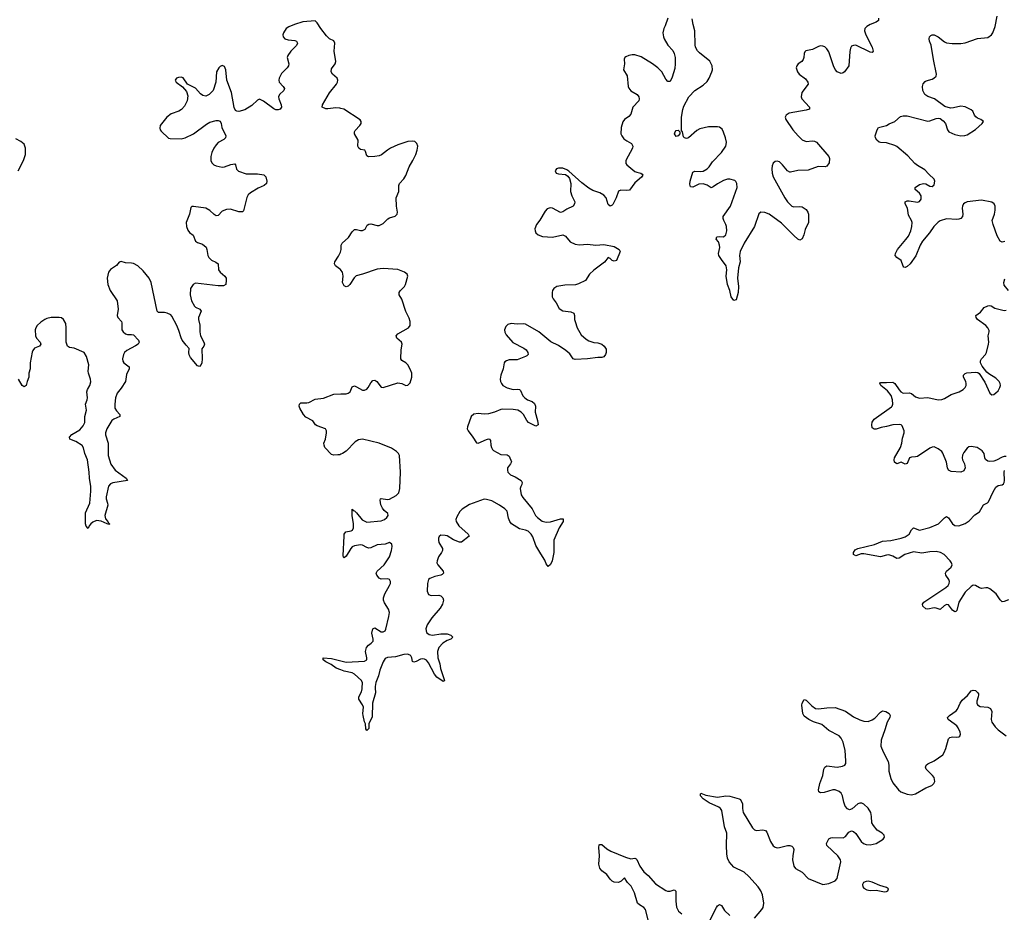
# Model space of a CAD drawing. Header units: inches. Extents: x 1694897 to 1849880, y 907231 to 1017944.
# Tile 96 of 171: x 1816886 to 1826431, y 937822 to 946477. Entities that reach past the tile are written whole.
import ezdxf

# ---------------------------------------------------------------- set-up
doc = ezdxf.new("R2010")
doc.units = ezdxf.units.IN
doc.header["$MEASUREMENT"] = 0
for name, color, linetype in [('B8914', 7, 'Continuous'), ('B8923', 7, 'Continuous'), ('B8924', 7, 'Continuous')]:
    doc.layers.add(name, color=color, linetype=linetype)

msp = doc.modelspace()

# ---------------------------------------------------------------- linework, layer by layer
at = {"layer": 'B8914', "color": 6, "elevation": 700}
for points in [[(1820000, 945617), (1819990, 945619.6), (1819950, 945623.2), (1819871.7, 945611.7), (1819852.7, 945612.7), (1819818.8, 945630), (1819820.9, 945650), (1819890, 945768.4), (1819955.9, 945850), (1819965.7, 945870), (1819968.4, 945890), (1819962.2, 945910), (1819919.8, 945950), (1819905.4, 945970), (1819910, 945999.5), (1819943.5, 946050), (1819949.8, 946070), (1819935.8, 946170), (1819939.8, 946250), (1819932.4, 946272.4), (1819890, 946292.5), (1819859.6, 946319.6), (1819804.1, 946390), (1819770, 946447.1), (1819750, 946465.4), (1819630, 946457.1), (1819548.9, 946431.1), (1819493.5, 946406.5), (1819470.3, 946390), (1819442.2, 946350), (1819437.4, 946330), (1819439.7, 946310), (1819457.4, 946290), (1819490, 946280.6), (1819554.6, 946274.6), (1819568.3, 946268.4), (1819577.4, 946250), (1819570, 946226.6), (1819515.4, 946170), (1819485.1, 946130), (1819477.8, 946110), (1819493.4, 946050), (1819491.5, 946028.5), (1819479.6, 946010), (1819423.9, 945956.1), (1819400.2, 945910), (1819397.8, 945890), (1819402.2, 945870), (1819441.3, 945830), (1819452.3, 945810), (1819445.2, 945790), (1819402.9, 945750), (1819395.3, 945730), (1819396.8, 945710), (1819421.6, 945650), (1819422.8, 945630), (1819410, 945609.8), (1819390, 945602.9), (1819370, 945604.2), (1819350, 945611.8), (1819250, 945685.5), (1819210, 945705), (1819190, 945697.3), (1819136, 945644), (1819070, 945603.7), (1819010, 945585.8), (1818990, 945588.7), (1818977.6, 945597.6), (1818963.7, 945623.7), (1818939.4, 945770), (1818895, 945890), (1818883.5, 945990), (1818870, 946022.9), (1818850, 946031.5), (1818830, 946024.2), (1818815.8, 946010), (1818793.8, 945970), (1818788.3, 945870), (1818760.9, 945790), (1818722.9, 945750), (1818690, 945733.9), (1818660.6, 945740.6), (1818637.8, 945757.8), (1818590, 945811.8), (1818513, 945853), (1818470, 945911.5), (1818450, 945918.4), (1818423.9, 945916.1), (1818406, 945910), (1818392.4, 945890), (1818403.7, 945870), (1818464.2, 945824.2), (1818501.6, 945781.6), (1818516.9, 945736.9), (1818508.4, 945690), (1818482.7, 945637.3), (1818454.5, 945605.5), (1818429.7, 945590.3), (1818354.8, 945565.2), (1818313, 945530), (1818248.3, 945450), (1818244.1, 945424.1), (1818246.9, 945410), (1818256.8, 945396.8), (1818329.5, 945329.5), (1818343.6, 945323.6), (1818450, 945322.7), (1818490, 945332.5), (1818570, 945370.1), (1818695.9, 945464.1), (1818730, 945484.1), (1818790, 945499.7), (1818810, 945500.2), (1818830, 945491.7), (1818839, 945470), (1818844.7, 945430), (1818883.9, 945350), (1818881.4, 945330), (1818865, 945315), (1818810, 945285), (1818790, 945263.4), (1818769.1, 945230), (1818749.6, 945190), (1818738.1, 945150), (1818739.8, 945110), (1818750, 945089.1), (1818769.1, 945070), (1818790, 945059.5), (1818850, 945048.2), (1818871.2, 945048.8), (1818931.9, 945071.9), (1818970, 945077.7), (1818978.9, 945070), (1818988.3, 945028.3), (1819007.2, 945007.2), (1819082.9, 944982.9), (1819190, 944981.7), (1819251.3, 944971.3), (1819272.5, 944952.5), (1819280.9, 944910), (1819277.7, 944890), (1819256.2, 944870), (1819196.8, 944843.2), (1819122.1, 944797.9), (1819101.3, 944778.7), (1819087.8, 944752.2), (1819056.3, 944623.7), (1819047.3, 944612.7), (1819010, 944614.4), (1818930, 944638.2), (1818890, 944636.7), (1818850, 944620.2), (1818810, 944577.4), (1818790, 944573.5), (1818770, 944586.4), (1818730, 944627.5), (1818690, 944648.7), (1818570, 944665.4), (1818554.9, 944665.1), (1818544.8, 944655.2), (1818533.2, 944590), (1818498.4, 944510), (1818501.5, 944470), (1818515.8, 944435.8), (1818533.1, 944413.1), (1818568.4, 944388.4), (1818588.6, 944328.6), (1818610, 944316.1), (1818659, 944299), (1818692.9, 944270), (1818701.5, 944250), (1818709.2, 944190.8), (1818719.8, 944170), (1818743.7, 944143.7), (1818785.8, 944125.8), (1818808.9, 944110), (1818814, 944050), (1818828.2, 944030), (1818875, 943990), (1818886.2, 943970), (1818888, 943950), (1818884, 943910), (1818862.2, 943897.8), (1818810, 943896.7), (1818590, 943922.1), (1818567.2, 943910), (1818541.6, 943870), (1818537, 943810), (1818551.2, 943750), (1818580.1, 943700.1), (1818591.2, 943690), (1818631.9, 943670), (1818644.8, 943650), (1818620.4, 943590), (1818619.3, 943570), (1818633.3, 943513.3), (1818630.6, 943450), (1818638.7, 943410), (1818672.1, 943350), (1818676.9, 943330), (1818670.3, 943310), (1818653.1, 943286.9), (1818655.6, 943190), (1818652.1, 943150), (1818646.1, 943133.9), (1818630, 943114), (1818610, 943121.7), (1818542.2, 943202.2), (1818527.2, 943227.2), (1818524.7, 943250), (1818529.8, 943290), (1818500, 943320), (1818461.3, 943370), (1818450.5, 943390.5), (1818430, 943462.8), (1818410, 943512.4), (1818361.6, 943601.6), (1818350, 943613.9), (1818316, 943630), (1818290, 943636.5), (1818230, 943638.5), (1818218.1, 943650), (1818161.5, 943930), (1818142.2, 943970), (1818083.2, 944043.2), (1818030, 944091.1), (1817990, 944112.3), (1817970, 944116.8), (1817910, 944117.6), (1817870, 944131.3), (1817850, 944125.1), (1817825.8, 944094.2), (1817764.6, 944055.4), (1817745.6, 944030), (1817733.7, 943970), (1817741.3, 943910), (1817761.7, 943850), (1817829.3, 943749.3), (1817840.7, 943670), (1817830.6, 943610), (1817838.1, 943590), (1817871.2, 943551.2), (1817876.6, 943536.6), (1817875.6, 943470), (1817888.2, 943450), (1817912.1, 943432.1), (1817930, 943425.4), (1817970, 943424.7), (1817990, 943419.8), (1818036.6, 943370), (1818044.4, 943350), (1818033.1, 943330), (1818010, 943314.1), (1817924.8, 943270), (1817902.6, 943250), (1817890.7, 943230), (1817883.9, 943190), (1817886.7, 943166.7), (1817895.1, 943150), (1817947, 943110), (1817946.7, 943090), (1817921.9, 943038.1), (1817912.9, 942970), (1817870, 942902.8), (1817830, 942855), (1817813.2, 942810), (1817806.7, 942750), (1817809.3, 942710), (1817823.6, 942683.6), (1817855.2, 942650), (1817857.4, 942630), (1817797.6, 942602.4), (1817780.6, 942590), (1817730, 942508.2), (1817717, 942470), (1817718.1, 942450), (1817742.1, 942370), (1817742.8, 942250), (1817770, 942166.5), (1817810, 942109.3), (1817918.9, 942030), (1817930.4, 942010), (1817790, 941986.6), (1817765.1, 941974.9), (1817746.4, 941953.6), (1817723.7, 941850), (1817723.8, 941830), (1817737.9, 941790), (1817740.1, 941770), (1817711.6, 941670), (1817717.9, 941637.9), (1817740.3, 941610), (1817742, 941602), (1817757, 941590), (1817755.8, 941584.2), (1817750, 941581.6), (1817732.9, 941587.1), (1817674.2, 941614.2), (1817630, 941619.6), (1817595.5, 941604.5), (1817576.8, 941590), (1817559.7, 941570), (1817550, 941543.7), (1817530, 941564.7), (1817523.7, 941590), (1817525.4, 941694.6), (1817564.7, 941790), (1817575.4, 941904.6), (1817574.9, 941950), (1817562.4, 942030), (1817560.1, 942090), (1817542.5, 942210), (1817518.2, 942270), (1817505.1, 942325.1), (1817490, 942348.3), (1817430, 942385.8), (1817372.9, 942410), (1817369.2, 942429.2), (1817390, 942456.3), (1817470, 942501.2), (1817501.8, 942538.2), (1817516.1, 942570), (1817516.2, 942630), (1817533.6, 942690), (1817524.2, 942750), (1817540.3, 942790), (1817543.4, 942810), (1817537.5, 942870), (1817542.4, 942890), (1817566.2, 942930), (1817574.8, 942965.2), (1817572.9, 942990), (1817552.3, 943050), (1817550.3, 943070), (1817556.7, 943130), (1817532.8, 943210), (1817510, 943249.8), (1817413.4, 943293.4), (1817370, 943298), (1817348.7, 943310), (1817336, 943350), (1817336.3, 943490), (1817331.8, 943530), (1817310, 943569.8), (1817290, 943585.6), (1817270, 943589.8), (1817190, 943590.7), (1817150, 943579.8), (1817128.9, 943571.1), (1817090, 943544.8), (1817054.2, 943510), (1817041.6, 943490), (1817037.5, 943470), (1817039, 943410), (1817047.5, 943390), (1817085.1, 943350), (1817090.7, 943330), (1817076.5, 943310), (1817029.5, 943290.5), (1817012.7, 943270), (1817006, 943254), (1816987.9, 943150), (1816988.2, 943091.8), (1816975.9, 943050), (1816975.3, 943010), (1816958.3, 942970), (1816948.6, 942931.4), (1816930, 942916.8), (1816910, 942930.7), (1816875.1, 942990)], [(1816871.5, 945010), (1816922.6, 945110), (1816943.2, 945170), (1816943.7, 945230), (1816928.9, 945270), (1816896.7, 945296.7), (1816850, 945322.5)], [(1820000, 944047.1), (1819997.6, 944050), (1819947.6, 944090), (1819938.7, 944110), (1819941.5, 944130), (1819977.6, 944182.4), (1819997.3, 944222.7), (1820000, 944235.1)], [(1820000, 942263.1), (1819990, 942258.9), (1819970, 942256.1), (1819930, 942254.3), (1819910, 942259.8), (1819845.4, 942330), (1819836.2, 942350), (1819835.8, 942370), (1819850.5, 942409.5), (1819861.6, 942470), (1819861, 942490), (1819850.8, 942510), (1819770, 942538.4), (1819754.7, 942550), (1819727.9, 942587.9), (1819661.3, 942621.3), (1819637.1, 942650), (1819601.8, 942710), (1819595.7, 942730), (1819598.7, 942750), (1819610, 942761.3), (1819670, 942760.6), (1819690, 942765.4), (1819750, 942797.6), (1819830, 942806.8), (1819930, 942845.1), (1820000, 942848)], [(1820000, 940171.6), (1819952.2, 940190), (1819906, 940226), (1819852.6, 940250), (1819828.2, 940270), (1819828, 940290), (1819910, 940284.1), (1820000, 940259.9)]]:
    msp.add_lwpolyline(points, dxfattribs=at)
at = {"layer": 'B8923', "color": 6, "elevation": 700}
for points in [[(1820332.5, 940000), (1820333.7, 939950), (1820306.1, 939850), (1820304, 939716), (1820270.1, 939650), (1820270, 939602.7), (1820250, 939585.6), (1820242.2, 939602.3), (1820239.1, 939650), (1820230, 939669.4), (1820216.1, 939730), (1820213.7, 939750), (1820218.8, 939810), (1820210, 939834.8), (1820173.6, 939890), (1820172.4, 939910), (1820199.1, 939960.9), (1820205.8, 939990), (1820206.2, 940000)], [(1824010, 937764.6), (1824081.1, 937850), (1824093, 937870), (1824100.6, 937910), (1824086.9, 937990), (1824070.5, 938030), (1824044.7, 938070), (1823955, 938170), (1823908.6, 938210), (1823810, 938259.2), (1823764.5, 938310), (1823747.4, 938347.4), (1823742.2, 938390), (1823738, 938470), (1823740.5, 938590), (1823718.7, 938650), (1823692, 938810), (1823678.4, 938830), (1823662.8, 938842.8), (1823570, 938884.5), (1823510, 938921.2), (1823486.2, 938950), (1823484.2, 938970), (1823490, 938977.1), (1823536.8, 938956.8), (1823650, 938937.5), (1823730, 938950.7), (1823770, 938947.4), (1823861.9, 938921.9), (1823874.4, 938914.4), (1823893.7, 938873.7), (1823891.3, 938830), (1823899.8, 938790), (1823990, 938640.8), (1824010, 938621.5), (1824030, 938615.8), (1824090, 938623.2), (1824116.4, 938616.4), (1824130, 938600.5), (1824162.7, 938510), (1824190, 938468), (1824210, 938454.2), (1824230, 938448.7), (1824250, 938449.4), (1824330, 938470.1), (1824350, 938470.1), (1824370, 938462.7), (1824384.5, 938450), (1824390.8, 938430), (1824379.8, 938370), (1824377.7, 938330), (1824389.2, 938270), (1824407.8, 938247.8), (1824471.3, 938211.3), (1824528.8, 938148.8), (1824670, 938092.6), (1824730, 938100.9), (1824792.4, 938127.6), (1824810.6, 938149.4), (1824814.9, 938165.1), (1824845.3, 938310), (1824844.2, 938330), (1824817.8, 938370), (1824711.4, 938470), (1824707.9, 938490), (1824730, 938534.8), (1824750, 938544.7), (1824770, 938546.9), (1824870, 938543), (1824890, 938557.1), (1824922.5, 938597.5), (1824950, 938611.5), (1824970, 938605.3), (1824990, 938587.1), (1825043.2, 938510), (1825065.3, 938490), (1825090, 938478.8), (1825130, 938475.2), (1825187.3, 938490), (1825255.6, 938530), (1825267.8, 938550), (1825265.6, 938570), (1825247, 938590), (1825199.6, 938619.6), (1825162.2, 938662.2), (1825147.7, 938690), (1825144.8, 938750), (1825135.7, 938790), (1825110, 938831.2), (1825070, 938870.6), (1825050, 938879.1), (1825030, 938880.2), (1825010, 938873), (1824955.3, 938824.7), (1824930, 938816.3), (1824910, 938824.3), (1824889.6, 938849.6), (1824873.8, 938890), (1824863.2, 938950), (1824850, 938977), (1824830, 938994.8), (1824790, 939008.8), (1824770, 939010.4), (1824684, 938984), (1824650, 938981.5), (1824631.5, 938990), (1824629.8, 939010), (1824642.4, 939070), (1824673.1, 939150), (1824682.2, 939210), (1824689.9, 939230.1), (1824710, 939240.7), (1824810, 939228.6), (1824860.7, 939239.3), (1824885.4, 939250), (1824893.6, 939266.4), (1824895.9, 939290), (1824887.7, 939390), (1824870, 939471.7), (1824850.8, 939510.8), (1824830, 939534.5), (1824730, 939584.5), (1824662.9, 939642.9), (1824580.3, 939670), (1824535.5, 939690), (1824490, 939722.3), (1824478.1, 939750), (1824468.1, 939830), (1824470, 939850.8), (1824490, 939884), (1824510, 939879.1), (1824563.9, 939823.9), (1824599.6, 939799.6), (1824630, 939794.3), (1824710, 939805.9), (1824790, 939807.1), (1824890, 939773.8), (1824970, 939716.1), (1825030, 939687.6), (1825070, 939675), (1825110, 939673.3), (1825150, 939688), (1825174.1, 939705.9), (1825230, 939763.9), (1825250, 939774), (1825280.7, 939770), (1825314.9, 939750), (1825325.7, 939730), (1825319.7, 939710), (1825295.1, 939664.9), (1825274, 939590), (1825235.9, 939490), (1825234.4, 939434.4), (1825257.4, 939377.4), (1825305.4, 939285.4), (1825311.9, 939250), (1825311, 939189), (1825330, 939119.3), (1825350, 939077), (1825404.4, 939010), (1825427.6, 938990), (1825490, 938966.8), (1825530, 938961.6), (1825570, 938970.8), (1825669.9, 939030.1), (1825727.8, 939052.2), (1825747.2, 939070), (1825755.8, 939090), (1825750.7, 939130), (1825736, 939150), (1825674.7, 939210), (1825666.4, 939230), (1825672.2, 939247.8), (1825690, 939261.6), (1825750, 939289.6), (1825833.8, 939350), (1825848.6, 939371.4), (1825864.6, 939410), (1825890, 939502.4), (1825902.6, 939517.4), (1825930, 939524.3), (1825970, 939519.2), (1825990, 939523.1), (1825998, 939530), (1826005.6, 939550), (1826003.4, 939570), (1825984.7, 939610), (1825970, 939629), (1825944.6, 939650), (1825886.6, 939690), (1825879.3, 939710), (1825898.4, 939730), (1825964, 939776), (1825976.1, 939790), (1826002.5, 939850), (1826022, 939878), (1826075.5, 939924.5), (1826110, 939968.1), (1826130, 939976.2), (1826151.5, 939971.5), (1826172.3, 939952.3), (1826179, 939939), (1826181.6, 939930), (1826177.6, 939910), (1826163.5, 939870), (1826164.2, 939850), (1826172.1, 939832.1), (1826196.1, 939816.1), (1826270, 939812.3), (1826296.9, 939796.9), (1826309.6, 939769.6), (1826303.5, 939690), (1826310, 939664.4), (1826341.2, 939621.2), (1826370, 939591.7), (1826450, 939531.8)], [(1822989.6, 937710), (1822953.5, 937850), (1822935.7, 937870), (1822893.1, 937893.1), (1822875.5, 937910), (1822847, 938010), (1822814.9, 938074.9), (1822778.7, 938110), (1822750, 938155.1), (1822716.4, 938123.6), (1822690, 938111.8), (1822650, 938113.8), (1822630, 938124.7), (1822610, 938144.2), (1822578.2, 938190), (1822530, 938225.2), (1822510, 938248.9), (1822501.1, 938290), (1822506.4, 938370), (1822500.9, 938450), (1822504.6, 938475.4), (1822510, 938480.5), (1822530, 938480.3), (1822578.6, 938438.6), (1822615.2, 938415.2), (1822757, 938357), (1822810, 938341.7), (1822850, 938347.1), (1822862, 938342), (1822870, 938334.4), (1822898.1, 938270), (1822934.8, 938214.8), (1822978.6, 938178.6), (1823050, 938098.2), (1823150, 938032.2), (1823166.5, 938026.5), (1823190, 938026.9), (1823230, 938041), (1823238.1, 938038.1), (1823247, 938027), (1823245.2, 937930), (1823252.6, 937872.6), (1823272.3, 937832.3), (1823305.7, 937805.7)], [(1823579.8, 937750), (1823641.8, 937870), (1823650, 937883.2), (1823670, 937896.6), (1823690, 937886.7), (1823718, 937838), (1823769, 937790)]]:
    msp.add_lwpolyline(points, dxfattribs=at)
msp.add_lwpolyline([(1825110, 938122.6), (1825090, 938121.1), (1825065.3, 938110), (1825057.3, 938090), (1825060.3, 938070), (1825070, 938055.8), (1825098.3, 938038.3), (1825130, 938032.4), (1825190, 938036.5), (1825270, 938019.5), (1825290, 938023.7), (1825300.9, 938030), (1825309.4, 938050), (1825290, 938063.6), (1825222.6, 938082.6), (1825150, 938113.3)], close=True, dxfattribs=at)
at = {"layer": 'B8924', "color": 6, "elevation": 700}
for points in [[(1823168.3, 946491.7), (1823143.6, 946416.4), (1823128.9, 946390), (1823121.3, 946350), (1823125.6, 946310), (1823132.4, 946290), (1823170, 946230.3), (1823216.5, 946176.5), (1823229.6, 946149.6), (1823238.9, 946110), (1823240.1, 946050), (1823235.3, 946004.7), (1823210, 945919.3), (1823190, 945876.2), (1823170, 945876.3), (1823150, 945900.5), (1823109.8, 945970), (1823072.8, 946010), (1823019.3, 946050), (1822910, 946116.8), (1822850, 946137.3), (1822823.4, 946136.6), (1822790.4, 946129.6), (1822763, 946117), (1822750.6, 946109.4), (1822745.1, 946094.9), (1822747.4, 946050), (1822740.4, 945990), (1822773.7, 945933.7), (1822785.4, 945830), (1822791.7, 945811.7), (1822810, 945786.7), (1822871.8, 945750), (1822886.3, 945730), (1822890.3, 945710), (1822886.3, 945690), (1822830.7, 945629.3), (1822810, 945561), (1822790, 945539), (1822750, 945507.8), (1822733.4, 945486.6), (1822716.3, 945430), (1822714.5, 945370), (1822722.2, 945350), (1822742.8, 945322.8), (1822770, 945301.2), (1822816.1, 945276.1), (1822828.9, 945250), (1822827.2, 945230), (1822763.2, 945110), (1822760.3, 945090), (1822763.4, 945083.4), (1822770.4, 945070), (1822850, 945006.3), (1822870, 944997.3), (1822906, 944990), (1822919.9, 944979.9), (1822926.4, 944970), (1822914, 944950), (1822850, 944896.4), (1822796.1, 944823.9), (1822770, 944819.4), (1822714.8, 944825.2), (1822690, 944812.8), (1822668.3, 944750), (1822634.8, 944685.2), (1822630, 944678.5), (1822610, 944669.1), (1822590, 944684.2), (1822571.1, 944750), (1822550, 944774.1), (1822510, 944797.7), (1822441.3, 944821.3), (1822403.3, 944843.3), (1822335.9, 944895.9), (1822210, 945009.6), (1822190, 945022), (1822150, 945036.4), (1822110, 945036.3), (1822090, 945031.2), (1822075.5, 945010), (1822085.5, 944990), (1822110, 944980.9), (1822175.5, 944975.5), (1822199.8, 944959.8), (1822217.3, 944937.3), (1822230.2, 944890), (1822227, 944810), (1822238.7, 944770), (1822266.4, 944710), (1822265.7, 944690), (1822250, 944668.8), (1822190, 944639), (1822150, 944612.5), (1822130, 944608.4), (1822050, 944649.2), (1822028.3, 944651.6), (1821998.4, 944641.6), (1821978.5, 944621.5), (1821928.2, 944531.8), (1821895.8, 944490), (1821881.2, 944450), (1821882, 944430), (1821890, 944408.5), (1821912.7, 944390), (1821953.9, 944373.9), (1822050, 944367.9), (1822150, 944391.2), (1822178.1, 944378.1), (1822223.6, 944323.6), (1822270, 944298.8), (1822312.7, 944292.7), (1822390, 944301.2), (1822470, 944290.1), (1822550, 944298), (1822650, 944276), (1822697.8, 944250), (1822705.5, 944230), (1822670, 944143), (1822650, 944135.3), (1822630, 944143.1), (1822610, 944161.4), (1822590, 944171.5), (1822555.7, 944124.3), (1822450, 944047.2), (1822409.7, 944010.3), (1822370, 943949.4), (1822303.3, 943916.7), (1822272.6, 943907.4), (1822170, 943903.2), (1822091.3, 943888.7), (1822062.4, 943870), (1822052.2, 943850), (1822048.4, 943830), (1822049.2, 943790), (1822056.2, 943770), (1822085.4, 943730), (1822115, 943675), (1822150, 943655), (1822230, 943643.5), (1822258.9, 943630), (1822265.4, 943610), (1822265, 943570), (1822269.3, 943550), (1822290.1, 943490), (1822330, 943420.9), (1822377.5, 943377.5), (1822403.1, 943363.1), (1822450, 943345.4), (1822490, 943343.5), (1822530.2, 943330), (1822552.1, 943310), (1822570, 943282), (1822572.1, 943250), (1822563.5, 943230), (1822550, 943207.7), (1822530, 943201.5), (1822490, 943201.4), (1822390, 943187.2), (1822270, 943180.6), (1822249.9, 943190), (1822217.8, 943237.8), (1822179.7, 943270), (1822110, 943316.3), (1822034.1, 943354.1), (1821919.2, 943450), (1821790, 943524.6), (1821770, 943529.2), (1821710, 943523.9), (1821650, 943529.9), (1821617.7, 943522.3), (1821597.2, 943502.8), (1821586.7, 943470), (1821588.3, 943448.3), (1821601.8, 943421.8), (1821667.5, 943347.5), (1821773.3, 943293.3), (1821795.9, 943275.9), (1821813.4, 943250), (1821815, 943230), (1821803.4, 943216.6), (1821790.4, 943210), (1821710, 943177.4), (1821630, 943177.2), (1821603.7, 943170), (1821590, 943159.8), (1821582.6, 943150), (1821571.5, 943090), (1821549.5, 943030), (1821545.1, 942990), (1821547.9, 942970), (1821555.8, 942950), (1821570.9, 942930.9), (1821610, 942906.7), (1821670, 942889.7), (1821710, 942894.5), (1821732.1, 942892.1), (1821741.3, 942881.3), (1821764.6, 942830), (1821781.5, 942810), (1821810, 942791.3), (1821854.2, 942774.1), (1821876, 942756), (1821884.8, 942730), (1821881.3, 942670), (1821904.4, 942590), (1821910.7, 942549.3), (1821890, 942535.9), (1821819.7, 942570), (1821801.4, 942590), (1821769.6, 942650), (1821748.4, 942670), (1821715.8, 942690), (1821670, 942697.9), (1821570, 942701.3), (1821550, 942698.2), (1821490, 942672.6), (1821430, 942654.6), (1821390, 942651.3), (1821330, 942658.3), (1821288.4, 942651.6), (1821263.5, 942630), (1821226.6, 942530), (1821224.6, 942510), (1821231.9, 942490), (1821280.2, 942430), (1821313.7, 942373.7), (1821330, 942369.2), (1821410, 942406.4), (1821430, 942412.7), (1821440.5, 942410), (1821450, 942397.3), (1821453, 942350), (1821458.6, 942330), (1821468.1, 942310), (1821479.3, 942299.3), (1821550, 942259.8), (1821610, 942258.2), (1821630, 942245), (1821652.9, 942190), (1821645.3, 942170), (1821615.8, 942130), (1821613.2, 942110), (1821617.9, 942090), (1821643.1, 942063.1), (1821690, 942042.8), (1821746.9, 942010), (1821757.6, 941990), (1821754.6, 941970), (1821743.3, 941950), (1821738.8, 941930), (1821746.6, 941870), (1821763.1, 941843.1), (1821855.1, 941735.1), (1821887, 941670), (1821904.1, 941650), (1821950, 941615.7), (1821990, 941604.8), (1822032.6, 941607.4), (1822130, 941638.5), (1822155.5, 941635.5), (1822154.9, 941610), (1822115.9, 941550), (1822063.2, 941430), (1822062.5, 941310), (1822049.2, 941230), (1822030, 941195.6), (1822010, 941176), (1821990, 941201.2), (1821977.3, 941237.3), (1821936.7, 941296.7), (1821890, 941379.4), (1821861.7, 941461.7), (1821844.6, 941490), (1821816.3, 941516.3), (1821790, 941526.8), (1821730, 941540.3), (1821654.4, 941590), (1821637.9, 941610), (1821622.8, 941642.8), (1821610, 941712), (1821590, 941735.6), (1821537.8, 941770), (1821461.8, 941810), (1821410, 941825.7), (1821390, 941826.7), (1821245.4, 941774.6), (1821175.4, 941730), (1821152.9, 941707), (1821122.7, 941657.3), (1821115, 941630), (1821118.4, 941610), (1821144.1, 941570), (1821234.3, 941490), (1821243.1, 941470), (1821170, 941411.2), (1821150, 941409.9), (1821090, 941435), (1821030, 941470.8), (1821010, 941476.7), (1820970, 941477.3), (1820953.6, 941466.4), (1820944.8, 941450), (1820944.3, 941430), (1820950, 941408), (1820983.3, 941350), (1820984.3, 941330), (1820976.1, 941310), (1820947.4, 941270), (1820932.8, 941230), (1820930.9, 941210), (1820938.5, 941190), (1820990.9, 941130), (1820993.8, 941110), (1820982.9, 941097.1), (1820970, 941091.3), (1820910, 941078.8), (1820861.8, 941058.2), (1820850, 941048.7), (1820839.9, 941010), (1820836.6, 940936.6), (1820850, 940903.9), (1820873.5, 940893.5), (1820950, 940896.9), (1820970, 940890.5), (1820988.7, 940870), (1820992.9, 940850), (1820985.9, 940810), (1820962, 940770), (1820882.3, 940677.7), (1820834.7, 940610), (1820822.6, 940570), (1820830, 940535.3), (1820854.8, 940514.8), (1820888.7, 940508.7), (1820970, 940521.1), (1821030, 940521.2), (1821064.4, 940510), (1821083.7, 940490), (1821066.4, 940470), (1821030, 940457), (1820987.1, 940432.9), (1820949.8, 940390.2), (1820935.7, 940350), (1820939.4, 940290), (1820958.2, 940230), (1820964.6, 940184.6), (1821004, 940070), (1820998.4, 940061.6), (1820990, 940059.5), (1820930, 940100.3), (1820905.6, 940130), (1820850, 940241.5), (1820830, 940266.2), (1820810, 940277.4), (1820790, 940280.8), (1820770, 940276.7), (1820730, 940253.1), (1820706.8, 940246.8), (1820694.7, 940254.7), (1820686.3, 940290), (1820676.6, 940310), (1820670, 940316.4), (1820644.1, 940324.1), (1820610, 940320.4), (1820530, 940300), (1820450, 940291.8), (1820430, 940281.5), (1820408.1, 940251.9), (1820376.7, 940170), (1820364.8, 940115.2), (1820336.9, 940050), (1820332.2, 940010), (1820332.5, 940000)], [(1825210.3, 946490), (1825211.6, 946470), (1825187.1, 946452.9), (1825130, 946429.2), (1825096.5, 946410), (1825080.2, 946390), (1825075.5, 946370), (1825087.4, 946330), (1825148.2, 946210), (1825159, 946170), (1825150, 946159.7), (1825130, 946162.3), (1824990, 946229.1), (1824970, 946227.8), (1824950, 946219.1), (1824939.6, 946200.4), (1824931.7, 946168.3), (1824922.6, 946030), (1824880.4, 945970), (1824870, 945960.5), (1824850, 945954.2), (1824811.9, 945970), (1824790, 945995), (1824774.4, 946030), (1824730, 946165), (1824710, 946195.4), (1824690, 946212), (1824670, 946220.1), (1824650, 946222.1), (1824630, 946217.6), (1824570, 946188.8), (1824506.1, 946173.9), (1824496.2, 946163.8), (1824491.3, 946150), (1824488, 946110), (1824481, 946090), (1824467.3, 946072.7), (1824432.8, 946050), (1824418.8, 946030), (1824413.8, 946010), (1824425.2, 945970), (1824442.8, 945950), (1824502.9, 945902.9), (1824527.7, 945870), (1824529.3, 945850), (1824469.4, 945770), (1824460.5, 945730), (1824466.6, 945710), (1824541.2, 945630), (1824540.7, 945610), (1824510, 945598.3), (1824344.9, 945570), (1824315.6, 945550), (1824307.6, 945530), (1824313.6, 945510), (1824382.3, 945410), (1824430.9, 945350), (1824470, 945311.6), (1824510, 945296.3), (1824570, 945302.6), (1824590, 945299.8), (1824610.2, 945290), (1824729.1, 945150), (1824735.6, 945130), (1824731.7, 945090), (1824710, 945056), (1824694, 945050), (1824625.4, 945054.6), (1824530, 945018.1), (1824430, 945014), (1824358, 944998), (1824350, 944998.3), (1824330, 945011.2), (1824279.7, 945070), (1824250, 945097.1), (1824230, 945105.3), (1824210, 945102.3), (1824190, 945084.2), (1824180.4, 945059.5), (1824176.8, 945030), (1824180.6, 944990), (1824190, 944953), (1824303.7, 944750), (1824330, 944709.4), (1824370, 944670.2), (1824390, 944660.6), (1824450, 944665.2), (1824470, 944660.9), (1824510, 944635.3), (1824527.2, 944610), (1824534, 944590), (1824533.4, 944510), (1824499, 944441), (1824486.2, 944390), (1824470, 944351.8), (1824450, 944337.4), (1824430, 944348.6), (1824390, 944383), (1824270, 944503.2), (1824150, 944592.4), (1824110, 944605.8), (1824070.1, 944609.9), (1824050, 944592.9), (1824007.6, 944472.4), (1823909.2, 944310), (1823870.1, 944229.9), (1823863.8, 944190), (1823871, 944130), (1823853.9, 944070), (1823845.8, 943970), (1823853.2, 943890), (1823851.3, 943830), (1823830, 943759.1), (1823810, 943752.4), (1823783.9, 943790), (1823769.4, 943850), (1823746.2, 943910), (1823735.4, 943990), (1823741.8, 944050), (1823735.5, 944090), (1823689, 944150), (1823664.9, 944190), (1823661.1, 944210), (1823672, 944268), (1823670.9, 944290), (1823661.3, 944321.3), (1823636.8, 944350), (1823644, 944370), (1823670, 944374.4), (1823710, 944370.2), (1823730.4, 944390), (1823739.6, 944430), (1823738.6, 944470), (1823732.3, 944492.3), (1823711.4, 944530), (1823705, 944550), (1823705.5, 944570), (1823774.9, 944670), (1823840.2, 944850), (1823836.8, 944890), (1823828.2, 944908.2), (1823817.5, 944917.5), (1823770, 944931), (1823746.4, 944930), (1823710, 944917.5), (1823650, 944885.8), (1823610, 944854.5), (1823590, 944845.7), (1823550, 944872.4), (1823510, 944886.7), (1823470, 944882.4), (1823410, 944853.3), (1823390, 944857), (1823382.7, 944882.7), (1823385.4, 944910), (1823410, 944998.9), (1823430, 945007.6), (1823485.2, 945005.2), (1823510, 945009.2), (1823550, 945029.7), (1823570.4, 945049.6), (1823602.3, 945097.7), (1823688.4, 945190), (1823730, 945249.1), (1823735, 945265), (1823736.6, 945290), (1823729.1, 945330.9), (1823710, 945386), (1823694.2, 945414.2), (1823670, 945433.7), (1823650, 945438.6), (1823563.7, 945436.3), (1823480.6, 945419.4), (1823450, 945403.2), (1823370, 945332.2), (1823350, 945323.9), (1823330.5, 945330.5), (1823321.9, 945341.9), (1823310, 945389.2), (1823302, 945402), (1823301.4, 945530), (1823312.8, 945607.2), (1823322.6, 945637.4), (1823372.4, 945727.6), (1823430, 945790.8), (1823510, 945843.1), (1823550, 945878.4), (1823570, 945910.5), (1823595.7, 945970), (1823601, 945990), (1823599, 946030), (1823575.3, 946075.3), (1823474.7, 946154.8), (1823456, 946176), (1823438, 946210), (1823433.3, 946233.3), (1823431.9, 946368.1), (1823414.2, 946430), (1823406.2, 946486.2)], [(1826435, 944325), (1826410, 944321.2), (1826390, 944330.7), (1826359.9, 944379.9), (1826322.8, 944490), (1826313.6, 944530), (1826335.5, 944590), (1826342.1, 944630), (1826341.7, 944670), (1826333.6, 944690), (1826310, 944706), (1826210, 944728.2), (1826070.2, 944709.8), (1826050, 944700.8), (1826036.5, 944690), (1826024.6, 944670), (1826022, 944650), (1826030.2, 944590), (1826026.2, 944570), (1826010.3, 944550), (1825990, 944541.7), (1825970, 944540.2), (1825870, 944544.4), (1825810, 944527.1), (1825790, 944513.2), (1825748, 944470), (1825706.4, 944410), (1825637.2, 944330), (1825613.6, 944290), (1825572, 944188), (1825517.7, 944110), (1825490, 944083), (1825470, 944072.9), (1825458.2, 944078.2), (1825450, 944087.3), (1825430, 944140.5), (1825389.7, 944170), (1825373.3, 944190), (1825377, 944210), (1825394.2, 944250), (1825476, 944344), (1825500.8, 944379.2), (1825523.8, 944430), (1825535.2, 944470), (1825537.3, 944510), (1825530.8, 944530), (1825501.9, 944581.9), (1825493.8, 944650), (1825470.9, 944690), (1825469.8, 944710), (1825490, 944720.2), (1825510, 944721.1), (1825590, 944707.6), (1825610, 944713.2), (1825624, 944736), (1825623.4, 944770), (1825610, 944794.5), (1825565.6, 944830), (1825565.1, 944850), (1825610, 944879.6), (1825648.1, 944888.1), (1825670, 944884.4), (1825710, 944863.8), (1825730, 944859.1), (1825750, 944874.9), (1825757.4, 944910), (1825749.7, 944930), (1825698.1, 944978.1), (1825661.7, 945021.7), (1825590, 945062.2), (1825562.9, 945082.9), (1825496.1, 945156.1), (1825390, 945247.3), (1825370, 945257.8), (1825290, 945282.5), (1825230, 945285.6), (1825218.7, 945290), (1825194.8, 945310), (1825182, 945330), (1825179.3, 945350), (1825198.8, 945410), (1825210, 945430.3), (1825290, 945449.2), (1825314.5, 945465.5), (1825370, 945490.2), (1825423, 945537), (1825450, 945545.2), (1825490, 945544.7), (1825690, 945493), (1825710, 945495), (1825770, 945519.5), (1825790, 945522.4), (1825810, 945517.3), (1825837, 945497), (1825859.8, 945470), (1825880.5, 945410), (1825894, 945390), (1825950, 945363.9), (1826010, 945351.2), (1826047.7, 945352.3), (1826070, 945361.5), (1826150, 945413.1), (1826216.2, 945470), (1826229.4, 945490), (1826202.7, 945510), (1826170, 945522.4), (1826153.9, 945533.9), (1826141.8, 945550), (1826124.2, 945590), (1826110, 945603.5), (1826050, 945632.8), (1826010, 945639.8), (1825938.3, 945621.7), (1825910, 945619.1), (1825855, 945635), (1825752.8, 945710), (1825690, 945733), (1825660.4, 945750), (1825640.6, 945790), (1825636.5, 945830), (1825644.6, 945855.4), (1825662.6, 945877.4), (1825674.7, 945885.3), (1825730, 945900.2), (1825748, 945910), (1825768.7, 945930), (1825774.8, 945950), (1825743.1, 946090), (1825722.4, 946230), (1825705.3, 946270), (1825702.4, 946290), (1825706.8, 946310), (1825717.3, 946322.7), (1825730, 946331.3), (1825750, 946330.2), (1825770, 946321.6), (1825790.6, 946310.6), (1825850, 946262.8), (1825870, 946253.4), (1825926.3, 946246.3), (1826010, 946246.5), (1826051.7, 946251.7), (1826170, 946294.3), (1826270, 946304.7), (1826308, 946330), (1826320.9, 946350), (1826343.7, 946410), (1826362.6, 946510)], [(1820000, 944235.1), (1820003.2, 944250), (1820003.4, 944290), (1820010.9, 944309.1), (1820074.3, 944365.7), (1820110, 944420.3), (1820130, 944441.3), (1820150, 944442.3), (1820190, 944432.5), (1820210, 944434.2), (1820233.5, 944446.5), (1820255.8, 944484.2), (1820270, 944495.2), (1820290, 944496.6), (1820350, 944480.6), (1820370, 944482.8), (1820410, 944501.8), (1820453.1, 944546.9), (1820470, 944556.5), (1820527.2, 944572.7), (1820543.6, 944590), (1820546.9, 944610), (1820537.8, 944670), (1820536.1, 944750), (1820559.8, 944810), (1820562, 944870), (1820567.1, 944890), (1820610, 944934.3), (1820630, 944966.4), (1820661.2, 945050), (1820697.8, 945110), (1820726.6, 945170), (1820739.8, 945210), (1820745.1, 945250), (1820736.8, 945276.8), (1820715.3, 945295.3), (1820690, 945300.3), (1820650, 945295.8), (1820550, 945262.2), (1820479.5, 945230), (1820450, 945212.6), (1820393.5, 945166.5), (1820370, 945155.2), (1820330, 945148.6), (1820266, 945146), (1820250, 945158), (1820239.5, 945199.5), (1820232.6, 945210), (1820190, 945218.5), (1820172.1, 945232.1), (1820163.4, 945250), (1820166.2, 945310), (1820129.9, 945370), (1820132.2, 945390), (1820138.9, 945401.1), (1820184.1, 945450), (1820194.8, 945470), (1820196.9, 945490), (1820185.9, 945505.9), (1820027.3, 945610), (1820000, 945617)], [(1820000, 942848), (1820049.9, 942850.1), (1820070, 942855.1), (1820090.3, 942869.7), (1820110, 942917.8), (1820130, 942925), (1820150, 942918.3), (1820210, 942883.1), (1820230, 942883.6), (1820250, 942894.4), (1820264.5, 942910), (1820290, 942954.2), (1820310, 942977), (1820330, 942981), (1820349.2, 942970), (1820390, 942913.7), (1820410, 942909.4), (1820550, 942955.3), (1820589.6, 942949.6), (1820630, 942930.2), (1820650, 942933.4), (1820670, 942956.4), (1820686, 943010), (1820685.9, 943050), (1820670, 943089.7), (1820646.9, 943130), (1820628.2, 943148.2), (1820591.2, 943171.2), (1820579.6, 943190), (1820584.3, 943275.7), (1820594, 943330), (1820587.7, 943350), (1820541.1, 943390), (1820536.5, 943410), (1820551.8, 943430), (1820655.6, 943490), (1820669.8, 943510.2), (1820670.7, 943550), (1820662.1, 943582.1), (1820628, 943648), (1820590, 943766.6), (1820564.3, 943810), (1820563.4, 943830), (1820572.9, 943847.1), (1820617.3, 943890), (1820625.7, 943910), (1820649.7, 943989.8), (1820643.1, 944010), (1820616.9, 944030), (1820550, 944055.2), (1820410, 944063.8), (1820350, 944057.8), (1820210, 944008.3), (1820148.2, 943991.8), (1820126.8, 943973.2), (1820085.5, 943910), (1820070, 943894.5), (1820050, 943886.7), (1820030, 943896.8), (1820014, 943930), (1820020.7, 943990), (1820014.5, 944030), (1820000, 944047.1)], [(1826469.9, 943850), (1826430, 943902.3), (1826425, 943930), (1826435.1, 943964.9)], [(1826450, 942240.4), (1826430, 942241.2), (1826410, 942234.5), (1826355, 942205), (1826330, 942196.9), (1826290, 942192.6), (1826270, 942196.6), (1826250, 942212), (1826241.7, 942230), (1826234.5, 942270), (1826216.4, 942296.5), (1826168.2, 942330), (1826110, 942338.4), (1826086.3, 942333.7), (1826070, 942321.3), (1826038.2, 942281.8), (1826024.3, 942255.7), (1826021.6, 942230), (1826026.4, 942210), (1826046, 942170), (1826051.3, 942130), (1826037.3, 942102.7), (1826010, 942089.3), (1825916.3, 942096.3), (1825888.6, 942108.6), (1825878.7, 942130), (1825870, 942186), (1825835.2, 942275.2), (1825823.5, 942290), (1825790, 942315.2), (1825750, 942334), (1825730, 942332.5), (1825710, 942323.8), (1825590, 942242.8), (1825570, 942236.6), (1825530, 942236), (1825512.3, 942227.7), (1825487.8, 942172.2), (1825470, 942167.7), (1825430, 942185.1), (1825390, 942171), (1825367.5, 942187.5), (1825363.2, 942210), (1825365.6, 942230), (1825422.9, 942330), (1825438.4, 942370), (1825442.4, 942417.6), (1825459.4, 942470), (1825459.8, 942490), (1825439.8, 942539.8), (1825429.9, 942549.9), (1825412.4, 942552.4), (1825350, 942549.4), (1825290, 942531.7), (1825236.7, 942523.3), (1825190, 942507), (1825170, 942506.6), (1825150, 942518.9), (1825146.1, 942550), (1825150, 942573.8), (1825170, 942604.6), (1825336.1, 942723.9), (1825343.4, 942730), (1825351, 942749), (1825345.9, 942790), (1825332.7, 942832.7), (1825298.8, 942878.8), (1825233.3, 942930), (1825224.2, 942950), (1825230, 942959.6), (1825290, 942957.4), (1825350, 942962.2), (1825370, 942950.3), (1825410, 942887.6), (1825426.2, 942870), (1825450, 942856.1), (1825510, 942859.4), (1825530, 942850.9), (1825570, 942821.2), (1825610, 942808.4), (1825690, 942814.7), (1825790, 942790.1), (1825825.8, 942794.2), (1825850, 942802.7), (1825916.8, 942843.2), (1825993.6, 942870), (1826030.9, 942890), (1826051.4, 942910), (1826059.9, 942930), (1826061.9, 942950), (1826057, 942970), (1826036.5, 943010), (1826033.6, 943030), (1826050, 943045.6), (1826068.6, 943051.4), (1826150, 943060.1), (1826175.3, 943055.3), (1826187, 943047), (1826240.6, 942960.6), (1826290, 942854.4), (1826310, 942838.9), (1826330, 942842.7), (1826350, 942857.3), (1826370, 942876.9), (1826388.8, 942910), (1826392.9, 942930), (1826391.1, 942950), (1826381.3, 942970), (1826350, 942999.7), (1826281.4, 943041.4), (1826260.4, 943060.4), (1826216.4, 943116.4), (1826199.6, 943150), (1826198.8, 943170), (1826208.1, 943190), (1826249.9, 943230), (1826259, 943250), (1826278.6, 943330), (1826280.7, 943350), (1826273.7, 943410), (1826285, 943450), (1826283.8, 943463.8), (1826272.1, 943490), (1826252.3, 943510), (1826172.2, 943570), (1826158.3, 943590), (1826155, 943610), (1826199, 943641), (1826234, 943686), (1826270, 943703.4), (1826290, 943705.8), (1826302.4, 943702.4), (1826339.2, 943679.2), (1826430, 943657.9), (1826450, 943661.4)], [(1820000, 940259.9), (1820050, 940246.5), (1820230, 940257.7), (1820250, 940271), (1820251.7, 940290), (1820238.7, 940350), (1820247.4, 940390), (1820266.4, 940413.6), (1820291.9, 940430), (1820311.2, 940450), (1820313.3, 940470), (1820299, 940530), (1820310, 940569.3), (1820330, 940579), (1820390, 940541.4), (1820410, 940540.1), (1820427.8, 940552.2), (1820434, 940566), (1820464.8, 940690), (1820469.4, 940730), (1820460.8, 940760.8), (1820421.6, 940821.6), (1820412.7, 940850), (1820412.1, 940870), (1820426, 940910), (1820471.8, 940990), (1820479.2, 941010), (1820479.9, 941030), (1820469.4, 941049.4), (1820454.5, 941054.5), (1820390, 941051.8), (1820370, 941060.3), (1820347.6, 941090), (1820341.5, 941110), (1820350.8, 941130), (1820419.5, 941190), (1820470.4, 941269.6), (1820490.3, 941330.3), (1820495.2, 941370), (1820491.8, 941391.8), (1820470, 941406.7), (1820427.3, 941392.7), (1820350, 941383.7), (1820290, 941356), (1820270, 941351.8), (1820250, 941357.8), (1820210, 941381.3), (1820190, 941383.4), (1820130, 941374.2), (1820110, 941364.2), (1820095.6, 941350), (1820050, 941275.8), (1820030, 941259.8), (1820023.9, 941263.9), (1820021.6, 941281.6), (1820029.9, 941470), (1820032.4, 941490), (1820047.1, 941510), (1820100.7, 941519.3), (1820112.1, 941527.9), (1820121.9, 941550), (1820123.4, 941590), (1820108.2, 941670), (1820108.4, 941731.6), (1820117.5, 941717.5), (1820130, 941714.4), (1820150, 941694.8), (1820207.3, 941627.3), (1820250, 941606.1), (1820390, 941618.1), (1820421.4, 941630), (1820444.2, 941650), (1820457.8, 941670), (1820456.2, 941690), (1820419.4, 941719.4), (1820401.4, 941741.4), (1820388.1, 941771.9), (1820381.4, 941818.6), (1820384.1, 941830), (1820390, 941834.1), (1820450, 941822.9), (1820470, 941828.4), (1820535.3, 941864.7), (1820560.2, 941890), (1820569.9, 941930), (1820577, 942090), (1820567.8, 942250), (1820558.7, 942270), (1820538.3, 942290), (1820490, 942322.1), (1820370, 942370), (1820210, 942410.2), (1820170, 942401.6), (1820137.1, 942382.9), (1820050, 942291.7), (1820016.5, 942270), (1820000, 942263.1)], [(1826470, 940852.3), (1826430, 940835.7), (1826410, 940832.7), (1826390, 940852.1), (1826352.4, 940910), (1826290, 940958.5), (1826270, 940967.3), (1826251.2, 940968.8), (1826210, 940962), (1826190, 940967.7), (1826150, 940991.6), (1826130, 940993), (1826110, 940981.3), (1826050, 940925.6), (1825990.4, 940830), (1825971.7, 940748.3), (1825961.3, 940738.7), (1825950, 940736.2), (1825930, 940752.5), (1825890, 940804.1), (1825870, 940807), (1825846.3, 940793.7), (1825810, 940756.5), (1825770, 940770.5), (1825750, 940772.7), (1825690, 940762.6), (1825670, 940764.9), (1825641.7, 940790), (1825637.2, 940810), (1825649.8, 940830), (1825864.5, 940970), (1825885, 940990), (1825895.5, 941010), (1825899.4, 941030), (1825894.3, 941050), (1825865.3, 941090), (1825861.1, 941110), (1825869.1, 941130.9), (1825915.9, 941170), (1825925.7, 941190), (1825920.2, 941210), (1825906.6, 941230), (1825846.5, 941290), (1825812.3, 941310), (1825770, 941320.6), (1825710, 941318), (1825630, 941304.6), (1825550, 941315.6), (1825467.4, 941292.6), (1825410, 941254.5), (1825390, 941252.7), (1825350, 941276.1), (1825310, 941286.4), (1825290, 941285.4), (1825230, 941269.1), (1825070, 941298.8), (1825043.1, 941296.9), (1824990, 941279.9), (1824970, 941289.8), (1824968.7, 941310), (1824984.8, 941335.2), (1825010, 941347.9), (1825172.7, 941387.3), (1825250, 941422), (1825330, 941426.4), (1825432, 941450), (1825470, 941463.2), (1825508.5, 941490), (1825530, 941530.7), (1825550, 941550.3), (1825610, 941526.3), (1825710, 941554.4), (1825770, 941577.6), (1825792.5, 941587.5), (1825850, 941646.8), (1825870, 941658.3), (1825890, 941648.3), (1825927.5, 941587.5), (1825950, 941571), (1825990, 941570.2), (1826050, 941592.1), (1826090, 941617.7), (1826144.4, 941675.6), (1826190, 941703.7), (1826227.8, 941772.2), (1826268, 941792), (1826278.4, 941801.6), (1826322.2, 941897.8), (1826350, 941945.6), (1826370, 941961), (1826410, 941965.4), (1826422, 941978), (1826429.1, 941990), (1826432.2, 942010), (1826430.4, 942089.6), (1826433.8, 942106.2)], [(1820206.2, 940000), (1820208.2, 940048.2), (1820198.9, 940070), (1820131.5, 940131.5), (1820110, 940143.6), (1820030, 940160.1), (1820000, 940171.6)]]:
    msp.add_lwpolyline(points, dxfattribs=at)
msp.add_lwpolyline([(1823250, 945345.3), (1823233.8, 945370), (1823240.7, 945390), (1823250, 945401.3), (1823270, 945404.9), (1823286.4, 945390), (1823284.9, 945370), (1823270, 945349.8)], close=True, dxfattribs=at)

doc.saveas('drawing.dxf')
